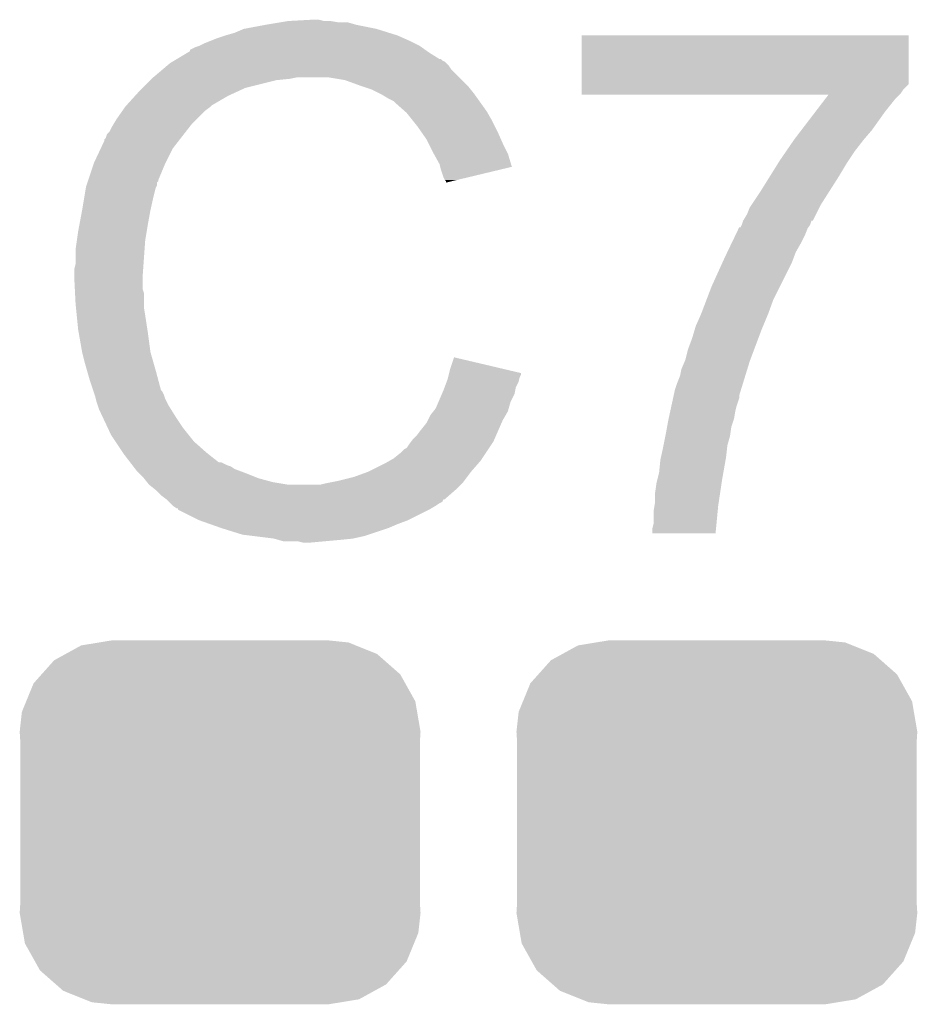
# Model space of a CAD drawing. Extents: x -4.5 to 27.4, y -3.9 to 53.4.
# Tile 39 of 47: x 12.1 to 13.8, y 32.8 to 34.7. Entities that reach past the tile are written whole.
import ezdxf

# ---------------------------------------------------------------- set-up
doc = ezdxf.new("R2010")
doc.units = 0
doc.layers.get('0').update_dxf_attribs({"linetype": 'CONTINUOUS'})
doc.layers.add('CAN_LIN_SBC_CLICK_V101_GTO', color=14, linetype='CONTINUOUS')
doc.layers.add('CAN_LIN_SBC_CLICK_V101_GTS', color=12, linetype='CONTINUOUS')

# ---------------------------------------------------------------- blocks, each defined once
blk = doc.blocks.new('CUSTOM_75')
for points in [[(-0.268438, 0.342124), (-0.233628, 0.347838), (0.2622, 0.342124), (0.247972, 0.347838)], [(-0.233628, 0.347838), (-0.20955, 0.35179), (0.247972, 0.347838), (0.20955, 0.35179)], [(-0.320744, 0.31339), (-0.298526, 0.325596), (0.317222, 0.31339), (0.30335, 0.325596)], [(-0.298526, 0.325596), (-0.268438, 0.342124), (0.30335, 0.325596), (0.2622, 0.342124)], [(-0.34504, 0.286174), (-0.320744, 0.31339), (0.348152, 0.286174), (0.317222, 0.31339)], [(-0.360486, 0.26887), (-0.34504, 0.286174), (0.357822, 0.26887), (0.348152, 0.286174)], [(-0.37475, 0.234078), (-0.360486, 0.26887), (0.377262, 0.234078), (0.357822, 0.26887)], [(-0.383124, 0.213652), (-0.37475, 0.234078), (0.380766, 0.213652), (0.377262, 0.234078)], [(-0.38735, 0.17526), (-0.383124, 0.213652), (0.38735, 0.17526), (0.380766, 0.213652)], [(-0.38608, 0.154124), (-0.38735, 0.17526), (0.38608, 0.154124), (0.38735, 0.17526)], [(-0.38608, -0.154124), (-0.38608, 0.154124), (0.38608, -0.154124), (0.38608, 0.154124)], [(-0.38735, -0.17526), (-0.38608, -0.154124), (0.38735, -0.17526), (0.38608, -0.154124)], [(-0.380764, -0.213652), (-0.38735, -0.17526), (0.383124, -0.213652), (0.38735, -0.17526)], [(-0.377262, -0.234078), (-0.380764, -0.213652), (0.374748, -0.234078), (0.383124, -0.213652)], [(-0.35782, -0.26887), (-0.377262, -0.234078), (0.360486, -0.26887), (0.374748, -0.234078)], [(-0.348152, -0.286174), (-0.35782, -0.26887), (0.345038, -0.286174), (0.360486, -0.26887)], [(-0.31722, -0.31339), (-0.348152, -0.286174), (0.320744, -0.31339), (0.345038, -0.286174)], [(-0.30335, -0.325596), (-0.31722, -0.31339), (0.298524, -0.325596), (0.320744, -0.31339)], [(-0.262198, -0.342124), (-0.30335, -0.325596), (0.268438, -0.342124), (0.298524, -0.325596)], [(-0.247972, -0.347838), (-0.262198, -0.342124), (0.233626, -0.347838), (0.268438, -0.342124)], [(-0.20955, -0.35179), (-0.247972, -0.347838), (0.20955, -0.35179), (0.233626, -0.347838)]]:
    blk.add_solid(points)

msp = doc.modelspace()

# ---------------------------------------------------------------- linework, layer by layer
at = {"layer": 'CAN_LIN_SBC_CLICK_V101_GTO'}
for points in [[(12.5857, 34.66338), (12.61618, 34.66846), (12.763498, 34.66338), (12.745724, 34.66846)], [(12.61618, 34.66846), (12.63142, 34.671), (12.727942, 34.66846), (12.712702, 34.671)], [(12.63142, 34.671), (12.677138, 34.67354), (12.700002, 34.671), (12.689842, 34.67354)], [(12.5095, 34.64306), (12.527282, 34.64814), (12.84224, 34.64306), (12.825986, 34.64814)], [(12.527282, 34.64814), (12.545062, 34.65576), (12.825986, 34.64814), (12.801602, 34.65576)], [(12.545062, 34.65576), (12.5857, 34.66338), (12.801602, 34.65576), (12.763498, 34.66338)], [(12.46886, 34.62782), (12.481558, 34.6329), (12.87526, 34.62782), (12.8651, 34.6329)], [(12.481558, 34.6329), (12.494258, 34.63798), (12.8651, 34.6329), (12.85367, 34.63798)], [(12.494258, 34.63798), (12.5095, 34.64306), (12.85367, 34.63798), (12.84224, 34.64306)], [(13.197842, 34.549074), (13.19786, 34.643038), (13.830294, 34.549074), (13.8303, 34.643038)], [(13.19786, 34.643038), (13.197862, 34.64306), (13.8303, 34.643038), (13.197862, 34.64306)], [(12.415512, 34.59734), (12.436668, 34.61004), (12.923524, 34.59734), (12.9032, 34.61004)], [(12.436668, 34.61004), (12.44092, 34.612592), (12.9032, 34.61004), (12.899628, 34.612592)], [(12.44092, 34.612592), (12.440934, 34.615126), (12.899628, 34.612592), (12.89608, 34.615126)], [(12.440934, 34.615126), (12.451082, 34.6202), (12.89608, 34.615126), (12.888974, 34.6202)], [(12.451082, 34.6202), (12.458694, 34.622738), (12.888974, 34.6202), (12.88542, 34.622738)], [(12.458694, 34.622738), (12.4587, 34.62274), (12.88542, 34.622738), (12.885418, 34.62274)], [(12.4587, 34.62274), (12.46886, 34.62782), (12.885418, 34.62274), (12.87526, 34.62782)], [(12.402822, 34.589722), (12.407046, 34.592258), (12.936218, 34.589722), (12.93368, 34.592258)], [(12.407046, 34.592258), (12.411276, 34.594798), (12.93368, 34.592258), (12.928604, 34.594798)], [(12.411276, 34.594798), (12.415502, 34.597334), (12.928604, 34.594798), (12.926066, 34.597334)], [(12.415502, 34.597334), (12.415512, 34.59734), (12.926066, 34.597334), (12.923524, 34.59734)], [(12.3698, 34.56178), (12.387808, 34.577018), (12.96162, 34.56178), (12.946382, 34.577018)], [(12.387808, 34.577018), (12.396816, 34.58464), (12.946382, 34.577018), (12.9413, 34.58464)], [(12.396816, 34.58464), (12.402822, 34.589722), (12.9413, 34.58464), (12.936218, 34.589722)], [(12.34948, 34.54146), (12.36472, 34.5567), (12.547598, 34.54146), (12.60856, 34.5567)], [(12.36472, 34.5567), (12.36726, 34.55924), (12.60856, 34.5567), (12.633962, 34.55924)], [(12.36726, 34.55924), (12.3698, 34.56178), (12.633962, 34.55924), (12.646658, 34.56178)], [(12.740638, 34.5567), (12.710158, 34.56178), (12.9667, 34.5567), (12.96162, 34.56178)], [(12.76858, 34.54654), (12.740638, 34.5567), (12.97686, 34.54654), (12.9667, 34.5567)], [(12.334932, 34.52622), (12.34186, 34.53384), (12.514582, 34.52622), (12.53109, 34.53384)], [(12.34186, 34.53384), (12.34948, 34.54146), (12.53109, 34.53384), (12.547598, 34.54146)], [(12.776206, 34.543998), (12.76858, 34.54654), (12.979402, 34.543998), (12.97686, 34.54654)], [(12.791438, 34.53892), (12.776206, 34.543998), (12.983466, 34.53892), (12.979402, 34.543998)], [(12.80668, 34.5313), (12.791438, 34.53892), (12.98956, 34.5313), (12.983466, 34.53892)], [(13.19784, 34.53892), (13.197842, 34.549074), (13.82014, 34.53892), (13.830294, 34.549074)], [(13.19784, 34.531298), (13.19784, 34.53892), (13.815058, 34.531298), (13.82014, 34.53892)], [(12.318766, 34.508438), (12.334932, 34.52622), (12.484098, 34.508438), (12.514582, 34.52622)], [(12.81176, 34.52876), (12.80668, 34.5313), (12.991376, 34.52876), (12.98956, 34.5313)], [(12.824462, 34.52114), (12.81176, 34.52876), (12.996818, 34.52114), (12.991376, 34.52876)], [(12.834616, 34.516062), (12.824462, 34.52114), (13.000446, 34.516062), (12.996818, 34.52114)], [(12.83716, 34.51352), (12.834616, 34.516062), (13.002262, 34.51352), (13.000446, 34.516062)], [(13.19784, 34.528782), (13.19784, 34.531298), (13.812542, 34.528782), (13.815058, 34.531298)], [(13.675316, 34.52876), (13.19784, 34.528782), (13.81252, 34.52876), (13.812542, 34.528782)], [(13.650082, 34.49574), (13.66949, 34.521138), (13.78458, 34.49574), (13.804898, 34.521138)], [(13.66949, 34.521138), (13.675316, 34.52876), (13.804898, 34.521138), (13.81252, 34.52876)], [(12.298678, 34.4805), (12.311124, 34.498278), (12.453622, 34.4805), (12.4714, 34.498278)], [(12.311124, 34.498278), (12.31646, 34.5059), (12.4714, 34.498278), (12.481558, 34.5059)], [(12.31646, 34.5059), (12.316462, 34.505902), (12.481558, 34.5059), (12.48156, 34.505902)], [(12.316462, 34.505902), (12.318766, 34.508438), (12.48156, 34.505902), (12.484098, 34.508438)], [(12.857164, 34.49574), (12.83716, 34.51352), (13.014962, 34.49574), (13.002262, 34.51352)], [(12.86002, 34.4932), (12.857164, 34.49574), (13.016414, 34.4932), (13.014962, 34.49574)], [(13.622906, 34.46018), (13.650082, 34.49574), (13.75918, 34.46018), (13.78458, 34.49574)], [(12.292582, 34.470338), (12.298678, 34.4805), (12.44346, 34.470338), (12.453622, 34.4805)], [(12.872212, 34.47796), (12.86002, 34.4932), (13.02512, 34.47796), (13.016414, 34.4932)], [(12.88034, 34.4678), (12.872212, 34.47796), (13.0302, 34.4678), (13.02512, 34.47796)], [(12.280904, 34.452562), (12.285982, 34.457644), (12.429634, 34.452562), (12.433586, 34.457644)], [(12.285982, 34.457644), (12.29106, 34.467798), (12.433586, 34.457644), (12.441484, 34.467798)], [(12.29106, 34.467798), (12.292582, 34.470338), (12.441484, 34.467798), (12.44346, 34.470338)], [(12.887452, 34.45764), (12.88034, 34.4678), (13.03528, 34.45764), (13.0302, 34.4678)], [(12.898118, 34.4424), (12.887452, 34.45764), (13.042054, 34.4424), (13.03528, 34.45764)], [(13.60932, 34.442402), (13.622906, 34.46018), (13.74394, 34.442402), (13.75918, 34.46018)], [(12.268646, 34.424618), (12.27582, 34.439864), (12.4079, 34.424618), (12.419758, 34.439864)], [(12.27582, 34.439864), (12.275826, 34.442406), (12.419758, 34.439864), (12.421734, 34.442406)], [(12.275826, 34.442406), (12.27836, 34.444944), (12.421734, 34.442406), (12.423708, 34.444944)], [(12.27836, 34.444944), (12.280904, 34.452562), (12.423708, 34.444944), (12.429634, 34.452562)], [(12.90193, 34.43478), (12.898118, 34.4424), (13.04544, 34.43478), (13.042054, 34.4424)], [(13.593602, 34.41954), (13.60932, 34.4424), (13.72616, 34.41954), (13.743938, 34.4424)], [(13.60932, 34.4424), (13.60932, 34.442402), (13.743938, 34.4424), (13.74394, 34.442402)], [(12.2555, 34.39668), (12.268646, 34.424618), (12.39393, 34.39668), (12.4079, 34.424618)], [(12.91082, 34.417), (12.90193, 34.43478), (13.054332, 34.417), (13.04544, 34.43478)], [(13.58138, 34.40176), (13.593602, 34.41954), (13.714304, 34.40176), (13.72616, 34.41954)], [(12.912234, 34.414458), (12.91082, 34.417), (13.055602, 34.414458), (13.054332, 34.417)], [(12.92352, 34.394142), (12.912234, 34.414458), (13.061676, 34.394142), (13.055602, 34.414458)], [(13.578206, 34.396682), (13.58138, 34.40176), (13.71092, 34.396682), (13.714304, 34.40176)], [(12.244492, 34.363656), (12.254652, 34.39414), (12.37996, 34.363656), (12.39266, 34.39414)], [(12.254652, 34.39414), (12.2555, 34.39668), (12.39266, 34.39414), (12.39393, 34.39668)], [(12.924794, 34.389054), (12.92352, 34.394142), (13.063196, 34.389054), (13.061676, 34.394142)], [(12.926062, 34.38398), (12.924794, 34.389054), (13.042034, 34.38398), (13.063196, 34.389054)], [(12.93114, 34.368742), (12.926062, 34.38398), (12.978484, 34.368742), (13.042034, 34.38398)], [(13.56233, 34.37128), (13.578206, 34.396682), (13.69568, 34.37128), (13.71092, 34.396682)], [(12.243644, 34.361114), (12.244492, 34.363656), (12.379954, 34.361114), (12.37996, 34.363656)], [(12.933678, 34.363664), (12.93114, 34.368742), (12.957306, 34.363664), (12.978484, 34.368742)], [(12.936214, 34.361126), (12.933678, 34.363664), (12.94672, 34.361126), (12.957306, 34.363664)], [(13.54328, 34.3408), (13.56233, 34.37128), (13.676284, 34.3408), (13.69568, 34.37128)], [(12.23645, 34.3281), (12.239836, 34.348418), (12.3698, 34.3281), (12.374878, 34.348418)], [(12.239836, 34.348418), (12.240262, 34.350962), (12.374878, 34.348418), (12.37615, 34.350962)], [(12.240262, 34.350962), (12.241106, 34.353496), (12.37615, 34.350962), (12.377418, 34.353496)], [(12.241106, 34.353496), (12.242798, 34.358574), (12.377418, 34.353496), (12.37742, 34.358574)], [(12.242798, 34.358574), (12.243644, 34.361114), (12.37742, 34.358574), (12.379954, 34.361114)], [(12.93622, 34.358608), (12.936214, 34.361126), (12.93622, 34.358608), (12.94672, 34.361126)], [(12.23264, 34.30524), (12.23645, 34.3281), (12.36472, 34.30524), (12.3698, 34.3281)], [(13.526344, 34.315398), (13.54328, 34.3408), (13.66012, 34.315398), (13.676284, 34.3408)], [(12.2274, 34.2773), (12.23264, 34.30524), (12.35964, 34.2773), (12.36472, 34.30524)], [(13.51788, 34.297618), (13.522962, 34.310322), (13.65122, 34.297618), (13.657578, 34.310322)], [(13.522962, 34.310322), (13.526344, 34.315398), (13.657578, 34.310322), (13.66012, 34.315398)], [(13.51026, 34.284922), (13.51788, 34.297618), (13.644866, 34.284922), (13.65122, 34.297618)], [(12.22502, 34.2646), (12.2274, 34.2773), (12.357522, 34.2646), (12.35964, 34.2773)], [(13.49536, 34.25698), (13.501438, 34.26968), (13.62964, 34.25698), (13.63472, 34.26968)], [(13.501438, 34.26968), (13.502654, 34.27222), (13.63472, 34.26968), (13.636412, 34.27222)], [(13.502654, 34.27222), (13.505186, 34.272234), (13.636412, 34.27222), (13.636422, 34.272234)], [(13.505186, 34.272234), (13.507716, 34.277296), (13.636422, 34.272234), (13.639798, 34.277296)], [(13.507716, 34.277296), (13.50772, 34.277302), (13.639798, 34.277296), (13.6398, 34.277302)], [(13.50772, 34.277302), (13.510254, 34.284904), (13.6398, 34.277302), (13.642336, 34.284904)], [(13.510254, 34.284904), (13.510258, 34.28492), (13.642336, 34.284904), (13.644866, 34.28492)], [(13.510258, 34.28492), (13.51026, 34.284922), (13.644866, 34.28492), (13.644866, 34.284922)], [(12.22248, 34.246822), (12.22502, 34.2646), (12.35456, 34.246822), (12.357522, 34.2646)], [(13.48807, 34.241742), (13.49536, 34.25698), (13.62202, 34.241742), (13.62964, 34.25698)], [(12.21994, 34.22904), (12.22248, 34.246822), (12.353288, 34.22904), (12.35456, 34.246822)], [(13.47956, 34.22396), (13.48807, 34.241742), (13.61186, 34.22396), (13.62202, 34.241742)], [(12.21994, 34.201102), (12.21994, 34.22904), (12.351294, 34.201102), (12.353288, 34.22904)], [(13.47008, 34.20364), (13.4747, 34.2138), (13.60424, 34.20364), (13.60805, 34.2138)], [(13.4747, 34.2138), (13.47956, 34.22396), (13.60805, 34.2138), (13.61186, 34.22396)], [(12.2174, 34.190942), (12.21994, 34.201102), (12.350568, 34.190942), (12.351294, 34.201102)], [(13.4493, 34.15792), (13.47008, 34.20364), (13.58138, 34.15792), (13.60424, 34.20364)], [(12.2174, 34.175702), (12.2174, 34.190942), (12.34948, 34.175702), (12.350568, 34.190942)], [(12.2174, 34.1757), (12.2174, 34.175702), (12.349482, 34.1757), (12.34948, 34.175702)], [(12.218544, 34.152838), (12.2174, 34.1757), (12.349482, 34.152838), (12.349482, 34.1757)], [(13.439622, 34.132518), (13.4493, 34.15792), (13.56868, 34.132518), (13.58138, 34.15792)], [(12.218926, 34.145216), (12.218544, 34.152838), (12.35202, 34.145216), (12.349482, 34.152838)], [(12.21994, 34.1249), (12.218926, 34.145216), (12.35202, 34.1249), (12.35202, 34.145216)], [(12.220704, 34.117278), (12.21994, 34.1249), (12.35202, 34.117278), (12.35202, 34.1249)], [(12.222226, 34.10204), (12.220704, 34.117278), (12.35456, 34.10204), (12.35202, 34.117278)], [(13.42898, 34.104582), (13.439622, 34.132518), (13.55852, 34.104582), (13.56868, 34.132518)], [(12.22502, 34.074098), (12.222226, 34.10204), (12.35886, 34.074098), (12.35456, 34.10204)], [(13.41882, 34.081722), (13.42898, 34.10458), (13.548994, 34.081722), (13.558518, 34.10458)], [(13.42898, 34.10458), (13.42898, 34.104582), (13.558518, 34.10458), (13.55852, 34.104582)], [(13.416532, 34.0741), (13.41882, 34.081722), (13.54582, 34.0741), (13.548994, 34.081722)], [(12.225918, 34.06902), (12.22502, 34.074098), (12.35964, 34.06902), (12.35886, 34.074098)], [(12.23264, 34.03092), (12.225918, 34.06902), (12.36472, 34.03092), (12.35964, 34.06902)], [(13.4112, 34.056318), (13.416532, 34.0741), (13.53915, 34.056318), (13.54582, 34.0741)], [(13.403582, 34.036002), (13.4112, 34.056318), (13.531532, 34.036002), (13.53915, 34.056318)], [(12.232642, 34.030918), (12.23264, 34.03092), (12.36472, 34.030918), (12.36472, 34.03092)], [(12.23772, 34.0106), (12.232642, 34.030918), (12.370526, 34.0106), (12.36472, 34.030918)], [(12.94384, 33.997898), (12.95148, 34.020756), (13.048568, 33.997898), (12.95148, 34.020756)], [(13.3985, 34.015682), (13.403582, 34.036002), (13.523912, 34.015682), (13.531532, 34.036002)], [(12.242076, 33.99536), (12.23772, 34.0106), (12.37488, 33.99536), (12.370526, 34.0106)], [(13.390882, 33.997902), (13.39741, 34.013142), (13.51827, 33.997902), (13.52296, 34.013142)], [(13.39741, 34.013142), (13.3985, 34.015682), (13.52296, 34.013142), (13.523912, 34.015682)], [(12.24788, 33.97504), (12.242076, 33.99536), (12.380302, 33.97504), (12.37488, 33.99536)], [(12.93876, 33.977582), (12.940028, 33.982658), (13.077188, 33.977582), (13.078458, 33.982658)], [(12.940028, 33.982658), (12.941298, 33.987736), (13.078458, 33.982658), (13.080998, 33.987736)], [(12.941298, 33.987736), (12.94193, 33.990262), (13.080998, 33.987736), (13.081, 33.990262)], [(12.94193, 33.990262), (12.94384, 33.997898), (13.081, 33.990262), (13.048568, 33.997898)], [(13.38326, 33.9725), (13.38834, 33.985202), (13.510454, 33.9725), (13.514362, 33.985202)], [(13.38834, 33.985202), (13.390882, 33.997902), (13.514362, 33.985202), (13.51827, 33.997902)], [(12.253808, 33.957258), (12.24788, 33.97504), (12.385044, 33.957258), (12.380302, 33.97504)], [(12.933044, 33.962338), (12.936852, 33.972498), (13.07084, 33.962338), (13.07592, 33.972498)], [(12.936852, 33.972498), (12.93876, 33.977582), (13.07592, 33.972498), (13.077188, 33.977582)], [(13.378182, 33.95726), (13.38326, 33.9725), (13.505766, 33.95726), (13.510454, 33.9725)], [(12.254656, 33.954716), (12.253808, 33.957258), (12.387582, 33.954716), (12.385044, 33.957258)], [(12.256348, 33.949638), (12.254656, 33.954716), (12.39012, 33.949638), (12.387582, 33.954716)], [(12.25804, 33.944558), (12.256348, 33.949638), (12.391814, 33.944558), (12.39012, 33.949638)], [(12.258676, 33.94202), (12.25804, 33.944558), (12.39266, 33.94202), (12.391814, 33.944558)], [(12.92134, 33.934398), (12.927872, 33.949638), (13.060678, 33.934398), (13.068298, 33.949638)], [(12.927872, 33.949638), (12.93114, 33.95726), (13.068298, 33.949638), (13.069822, 33.95726)], [(12.93114, 33.95726), (12.933044, 33.962338), (13.069822, 33.95726), (13.07084, 33.962338)], [(13.374866, 33.942018), (13.375972, 33.947096), (13.502638, 33.942018), (13.50264, 33.947096)], [(13.375972, 33.947096), (13.378182, 33.95726), (13.50264, 33.947096), (13.505766, 33.95726)], [(12.260582, 33.9344), (12.258676, 33.94202), (12.396472, 33.9344), (12.39266, 33.94202)], [(12.263122, 33.926782), (12.260582, 33.9344), (12.40028, 33.926782), (12.396472, 33.9344)], [(12.26566, 33.919162), (12.263122, 33.926782), (12.405044, 33.919162), (12.40028, 33.926782)], [(12.9159, 33.921702), (12.92134, 33.934398), (13.05705, 33.921702), (13.060678, 33.934398)], [(13.369344, 33.91662), (13.371554, 33.92678), (13.49502, 33.91662), (13.497562, 33.92678)], [(13.371554, 33.92678), (13.374866, 33.942018), (13.497562, 33.92678), (13.502638, 33.942018)], [(12.2682, 33.91408), (12.26566, 33.919162), (12.408218, 33.91408), (12.405044, 33.919162)], [(12.271786, 33.90646), (12.2682, 33.91408), (12.41298, 33.90646), (12.408218, 33.91408)], [(12.282544, 33.8836), (12.271786, 33.90646), (12.42822, 33.8836), (12.41298, 33.90646)], [(12.90066, 33.89884), (12.90574, 33.909), (13.04544, 33.89884), (13.051246, 33.909)], [(12.90574, 33.909), (12.911832, 33.916618), (13.051246, 33.909), (13.0556, 33.916618)], [(12.911832, 33.916618), (12.9159, 33.921702), (13.0556, 33.916618), (13.05705, 33.921702)], [(13.36603, 33.901378), (13.369344, 33.91662), (13.492478, 33.901378), (13.49502, 33.91662)], [(12.88796, 33.88106), (12.898122, 33.893762), (13.03766, 33.88106), (13.043218, 33.893762)], [(12.898122, 33.893762), (12.90066, 33.89884), (13.043218, 33.893762), (13.04544, 33.89884)], [(13.36317, 33.886138), (13.36548, 33.89884), (13.4874, 33.886138), (13.491632, 33.89884)], [(13.36548, 33.89884), (13.36603, 33.901378), (13.491632, 33.89884), (13.492478, 33.901378)], [(12.28852, 33.8709), (12.282544, 33.8836), (12.43838, 33.8709), (12.42822, 33.8836)], [(12.296988, 33.8582), (12.28852, 33.8709), (12.44854, 33.8582), (12.43838, 33.8709)], [(12.872722, 33.86328), (12.88034, 33.870902), (13.02988, 33.86328), (13.033216, 33.870902)], [(12.88034, 33.870902), (12.88796, 33.88106), (13.033216, 33.870902), (13.03766, 33.88106)], [(13.356334, 33.850578), (13.35989, 33.868358), (13.47978, 33.850578), (13.48486, 33.868358)], [(13.35989, 33.868358), (13.3604, 33.8709), (13.48486, 33.868358), (13.485222, 33.8709)], [(13.3604, 33.8709), (13.36317, 33.886138), (13.485222, 33.8709), (13.4874, 33.886138)], [(12.310532, 33.837882), (12.296988, 33.8582), (12.471398, 33.837882), (12.44854, 33.8582)], [(12.86002, 33.845504), (12.8651, 33.85312), (13.019194, 33.845504), (13.024272, 33.85312)], [(12.8651, 33.85312), (12.868908, 33.858198), (13.024272, 33.85312), (13.027658, 33.858198)], [(12.868908, 33.858198), (12.872722, 33.86328), (13.027658, 33.858198), (13.02988, 33.86328)], [(13.35532, 33.8455), (13.356334, 33.850578), (13.479214, 33.8455), (13.47978, 33.850578)], [(12.31392, 33.8328), (12.310532, 33.837882), (12.477752, 33.8328), (12.471398, 33.837882)], [(12.325644, 33.81756), (12.31392, 33.8328), (12.496806, 33.81756), (12.477752, 33.8328)], [(12.834618, 33.82518), (12.84732, 33.83534), (13.005646, 33.82518), (13.01242, 33.83534)], [(12.84732, 33.83534), (12.854944, 33.842962), (13.01242, 33.83534), (13.0175, 33.842962)], [(12.854944, 33.842962), (12.86002, 33.845504), (13.0175, 33.842962), (13.019194, 33.845504)], [(13.351368, 33.82772), (13.35532, 33.8455), (13.47724, 33.82772), (13.479214, 33.8455)], [(12.325646, 33.817558), (12.325644, 33.81756), (12.501884, 33.817558), (12.496806, 33.81756)], [(12.329552, 33.81248), (12.325646, 33.817558), (12.512042, 33.81248), (12.501884, 33.817558)], [(12.331508, 33.809938), (12.329552, 33.81248), (12.519664, 33.809938), (12.512042, 33.81248)], [(12.786362, 33.799782), (12.816838, 33.81502), (12.98448, 33.799782), (12.997814, 33.81502)], [(12.816838, 33.81502), (12.825724, 33.820098), (12.997814, 33.81502), (13.00226, 33.820098)], [(12.825724, 33.820098), (12.834618, 33.82518), (13.00226, 33.820098), (13.005646, 33.82518)], [(13.3477, 33.797242), (13.35024, 33.82264), (13.47186, 33.797242), (13.476342, 33.82264)], [(13.35024, 33.82264), (13.351368, 33.82772), (13.476342, 33.82264), (13.47724, 33.82772)], [(12.335414, 33.80486), (12.331508, 33.809938), (12.52728, 33.80486), (12.519664, 33.809938)], [(12.33932, 33.799782), (12.335414, 33.80486), (12.540822, 33.799782), (12.52728, 33.80486)], [(12.341862, 33.79724), (12.33932, 33.799782), (12.5476, 33.79724), (12.540822, 33.799782)], [(12.35202, 33.78708), (12.341862, 33.79724), (12.572996, 33.78708), (12.5476, 33.79724)], [(12.75842, 33.789622), (12.78636, 33.79978), (12.976858, 33.789622), (12.984478, 33.79978)], [(12.78636, 33.79978), (12.786362, 33.799782), (12.984478, 33.79978), (12.98448, 33.799782)], [(13.344524, 33.78454), (13.3477, 33.797242), (13.46962, 33.78454), (13.47186, 33.797242)], [(12.352022, 33.787078), (12.35202, 33.78708), (12.573, 33.787078), (12.572996, 33.78708)], [(12.358116, 33.77946), (12.352022, 33.787078), (12.60094, 33.77946), (12.573, 33.787078)], [(12.362178, 33.774382), (12.358116, 33.77946), (12.63141, 33.774382), (12.60094, 33.77946)], [(12.362182, 33.77438), (12.362178, 33.774382), (12.631422, 33.77438), (12.63141, 33.774382)], [(12.374878, 33.764222), (12.362182, 33.77438), (12.954, 33.764222), (12.964158, 33.77438)], [(12.692382, 33.77438), (12.70254, 33.77692), (12.964158, 33.77438), (12.966698, 33.77692)], [(12.70254, 33.77692), (12.71524, 33.77946), (12.966698, 33.77692), (12.969238, 33.77946)], [(12.71524, 33.77946), (12.72794, 33.782), (12.969238, 33.77946), (12.971142, 33.782)], [(12.72794, 33.782), (12.75842, 33.789622), (12.971142, 33.782), (12.976858, 33.789622)], [(13.34008, 33.75914), (13.34262, 33.77692), (13.46581, 33.75914), (13.468476, 33.77692)], [(13.34262, 33.77692), (13.344524, 33.78454), (13.468476, 33.77692), (13.46962, 33.78454)], [(12.374882, 33.76422), (12.374878, 33.764222), (12.954, 33.76422), (12.954, 33.764222)], [(12.38504, 33.754062), (12.374882, 33.76422), (12.942386, 33.754062), (12.954, 33.76422)], [(12.395198, 33.74644), (12.38504, 33.754062), (12.933674, 33.74644), (12.942386, 33.754062)], [(13.34008, 33.741362), (13.34008, 33.75914), (13.463142, 33.741362), (13.46581, 33.75914)], [(12.395214, 33.746426), (12.395198, 33.74644), (12.931134, 33.746426), (12.933674, 33.74644)], [(12.400282, 33.741358), (12.395214, 33.746426), (12.928594, 33.741358), (12.931134, 33.746426)], [(12.402822, 33.738818), (12.400282, 33.741358), (12.923518, 33.738818), (12.928594, 33.741358)], [(12.407898, 33.733742), (12.402822, 33.738818), (12.915904, 33.733742), (12.923518, 33.738818)], [(13.338808, 33.73374), (13.34008, 33.741362), (13.462, 33.73374), (13.463142, 33.741362)], [(12.407902, 33.73374), (12.407898, 33.733742), (12.915902, 33.73374), (12.915904, 33.733742)], [(12.415514, 33.728664), (12.407902, 33.73374), (12.90744, 33.728664), (12.915902, 33.73374)], [(12.418038, 33.72866), (12.415514, 33.728664), (12.907434, 33.72866), (12.90744, 33.728664)], [(12.41806, 33.726134), (12.418038, 33.72866), (12.903222, 33.726134), (12.907434, 33.72866)], [(12.418088, 33.72612), (12.41806, 33.726134), (12.9032, 33.72612), (12.903222, 33.726134)], [(12.4587, 33.7058), (12.418088, 33.72612), (12.86256, 33.7058), (12.9032, 33.72612)], [(13.33754, 33.726122), (13.338808, 33.73374), (13.46127, 33.726122), (13.462, 33.73374)], [(13.33754, 33.700722), (13.33754, 33.726122), (13.458842, 33.700722), (13.46127, 33.726122)], [(12.48029, 33.69818), (12.4587, 33.7058), (12.84224, 33.69818), (12.86256, 33.7058)], [(12.50188, 33.69056), (12.48029, 33.69818), (12.82446, 33.69056), (12.84224, 33.69818)], [(13.335, 33.690562), (13.33754, 33.700722), (13.45787, 33.690562), (13.458842, 33.700722)], [(12.542518, 33.67786), (12.50188, 33.69056), (12.786358, 33.67786), (12.82446, 33.69056)], [(12.562838, 33.67532), (12.542518, 33.67786), (12.778738, 33.67532), (12.786358, 33.67786)], [(13.335, 33.680422), (13.335, 33.690562), (13.456902, 33.680422), (13.45787, 33.690562)], [(13.4569, 33.6804), (13.335, 33.680422), (13.4569, 33.6804), (13.456902, 33.680422)], [(12.603478, 33.67024), (12.562838, 33.67532), (12.755878, 33.67024), (12.778738, 33.67532)], [(12.612368, 33.6677), (12.603478, 33.67024), (12.73048, 33.6677), (12.755878, 33.67024)], [(12.621256, 33.66516), (12.612368, 33.6677), (12.70254, 33.66516), (12.73048, 33.6677)], [(12.659358, 33.66262), (12.649198, 33.66516), (12.674602, 33.66262), (12.70254, 33.66516)]]:
    msp.add_solid(points, dxfattribs=at)

# ---------------------------------------------------------------- block references
at = {"layer": 'CAN_LIN_SBC_CLICK_V101_GTS'}
for p in [(12.49934, 33.1216), (13.45946, 33.1216)]:
    msp.add_blockref('CUSTOM_75', p, dxfattribs=at)

doc.saveas('drawing.dxf')
